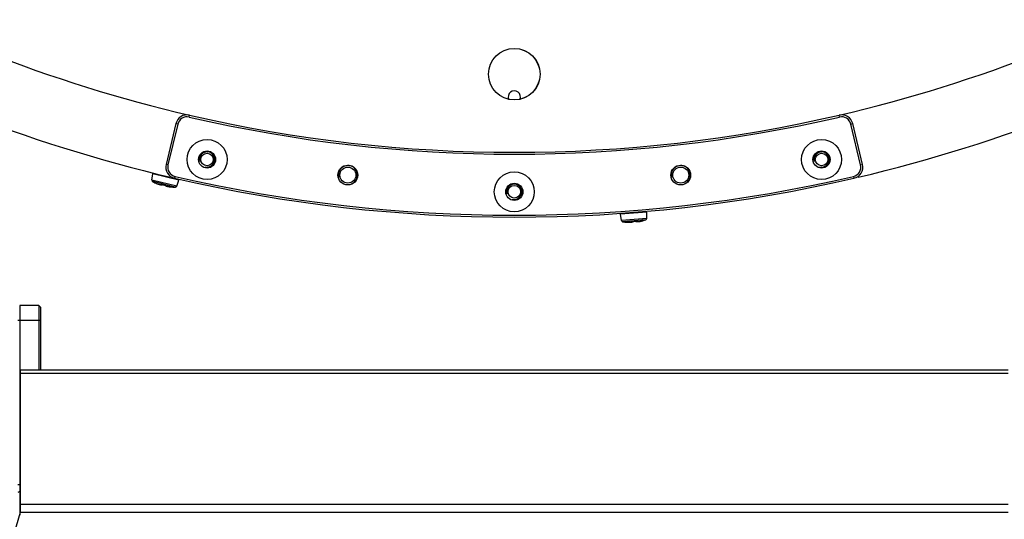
# Model space of a CAD drawing. Header units: millimetres. Extents: x 0 to 420, y 0 to 297.
# Tile 134 of 256: x 111 to 137, y 167 to 180. Entities that reach past the tile are written whole.
import ezdxf

# ---------------------------------------------------------------- set-up
doc = ezdxf.new("R2010")
doc.units = ezdxf.units.MM
doc.header["$LTSCALE"] = 23.1
doc.layers.get('0').update_dxf_attribs({"linetype": 'CONTINUOUS'})
for name, color, linetype in [('02___PRT_ALL_AXES', 7, 'CONTINUOUS'), ('AXES', 7, 'CONTINUOUS'), ('DIM_PILOTEES', 7, 'CONTINUOUS')]:
    doc.layers.add(name, color=color, linetype=linetype)
doc.styles.add('TEXTSTYLE_5', font='txt', dxfattribs={"width": 1.142857})
doc.dimstyles.new('DIMSTYLE_4', dxfattribs={"dimtxt": 2.5, "dimasz": 0.1875, "dimexe": 0.125, "dimexo": 0.0625, "dimgap": 1.25, "dimtad": 0, "dimtih": 1, "dimtoh": 1, "dimdsep": 46, "dimtxsty": 'TEXTSTYLE_5', "dimblk": '_FILLED', "dimblk1": '_FILLED', "dimblk2": '_FILLED', "dimcen": 0.09, "dimazin": 2, "dimtfac": 1, "dimtofl": 0, "dimtmove": 0, "dimatfit": 3, "dimldrblk": '_FILLED', "dimfxl": 1, "dimtolj": 1, "dimarcsym": 0})

# ---------------------------------------------------------------- blocks, each defined once
blk = doc.blocks.new('_FILLED')
at = {"color": 0, "linetype": 'BYBLOCK'}
blk.add_solid([(0, 0), (-1, 0.17), (-1, -0.17)], dxfattribs=at)
blk = doc.blocks.new('*D14')
at = {"layer": 'DIM_PILOTEES', "color": 2, "linetype": 'CONTINUOUS'}
for p, q in [((66.664, 214.622), (63.682, 214.622)), ((63.807, 214.622), (63.807, 170.264)), ((124.063, 214.622), (66.664, 214.622)), ((63.807, 129.447), (63.807, 165.264)), ((66.664, 129.447), (63.682, 129.447)), ((98.893, 129.447), (66.664, 129.447))]:
    blk.add_line(p, q, dxfattribs=at)
at = {"layer": 'DIM_PILOTEES', "color": 2, "linetype": 'CONTINUOUS', "xscale": 0.1875, "yscale": 0.1875, "zscale": 0.1875}
for p, rotation in [((63.807, 214.622), 90), ((63.807, 129.447), 270)]:
    blk.add_blockref('_FILLED', p, dxfattribs=dict(at, rotation=rotation))
at = {"layer": 'DIM_PILOTEES', "color": 2, "linetype": 'CONTINUOUS', "insert": (63.807, 169.014), "char_height": 2.5, "width": 8.57143, "attachment_point": 2, "line_spacing_factor": 0.9, "style": 'TEXTSTYLE_5'}
blk.add_mtext('{\\ftxt;\\W0.0001;\\H0.0001;\\~}{\\ftxt;\\W2.2857142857;\\H2.5; }{\\ftxt;\\W0.0001;\\H0.0001;\\~}', dxfattribs=at)

msp = doc.modelspace()

# ---------------------------------------------------------------- linework, layer by layer
at = {"color": 7, "linetype": 'CONTINUOUS'}
for p, q in [((115.591, 177.798), (115.602, 177.847)), ((132.659, 177.798), (132.648, 177.847)), ((115.243, 177.624), (114.986, 176.555)), ((115.292, 177.613), (115.035, 176.543)), ((115.292, 177.613), (115.243, 177.624)), ((132.959, 177.613), (133.008, 177.624)), ((133.216, 176.543), (132.959, 177.613)), ((133.264, 176.555), (133.008, 177.624)), ((115.035, 176.543), (114.986, 176.555)), ((133.216, 176.543), (133.264, 176.555)), ((114.615, 176.143), (114.639, 176.305)), ((115.316, 176.144), (114.639, 176.305)), ((115.264, 175.988), (114.615, 176.143)), ((115.227, 175.961), (114.636, 176.102)), ((114.693, 176.074), (114.688, 176.075)), ((114.69, 176.075), (114.692, 176.074)), ((114.69, 176.075), (114.694, 176.073)), ((114.69, 176.074), (114.691, 176.074)), ((114.691, 176.074), (114.693, 176.073)), ((114.692, 176.074), (114.694, 176.073)), ((114.693, 176.074), (114.718, 176.063)), ((114.718, 176.063), (114.73, 176.057)), ((114.73, 176.057), (114.742, 176.052)), ((114.742, 176.052), (114.754, 176.048)), ((114.754, 176.048), (114.765, 176.044)), ((114.765, 176.044), (114.775, 176.04)), ((114.775, 176.04), (114.785, 176.037)), ((114.785, 176.037), (114.794, 176.034)), ((114.794, 176.034), (114.803, 176.031)), ((114.803, 176.031), (114.811, 176.029)), ((114.811, 176.029), (114.818, 176.027)), ((114.818, 176.027), (114.825, 176.026)), ((114.819, 176.027), (114.823, 176.026)), ((114.823, 176.026), (114.823, 176.026)), ((114.823, 176.026), (114.828, 176.025)), ((114.824, 176.026), (114.83, 176.024)), ((114.825, 176.026), (114.831, 176.025)), ((114.83, 176.024), (114.839, 176.022)), ((114.831, 176.025), (114.836, 176.024)), ((114.836, 176.024), (114.841, 176.023)), ((114.839, 176.022), (114.847, 176.021)), ((114.841, 176.023), (114.846, 176.023)), ((114.846, 176.023), (114.85, 176.023)), ((114.847, 176.021), (114.854, 176.019)), ((114.85, 176.023), (114.853, 176.024)), ((114.853, 176.024), (114.857, 176.025)), ((114.854, 176.019), (114.861, 176.019)), ((114.857, 176.025), (114.86, 176.026)), ((114.86, 176.033), (114.86, 176.033)), ((114.86, 176.033), (114.861, 176.033)), ((114.86, 176.026), (114.863, 176.028)), ((114.861, 176.033), (114.862, 176.033)), ((114.861, 176.019), (114.867, 176.018)), ((114.862, 176.033), (114.862, 176.033)), ((114.862, 176.033), (114.863, 176.033)), ((114.863, 176.033), (114.864, 176.033)), ((114.863, 176.028), (114.865, 176.031)), ((114.864, 176.033), (114.866, 176.033)), ((114.865, 176.031), (114.866, 176.033)), ((114.866, 176.033), (114.867, 176.033)), ((114.867, 176.033), (114.868, 176.032)), ((114.867, 176.018), (114.872, 176.018)), ((114.868, 176.032), (114.87, 176.032)), ((114.87, 176.032), (114.871, 176.032)), ((114.871, 176.032), (114.873, 176.031)), ((114.872, 176.018), (114.877, 176.018)), ((114.873, 176.031), (114.873, 176.031)), ((114.873, 176.031), (114.878, 176.03)), ((114.877, 176.018), (114.882, 176.019)), ((114.878, 176.03), (114.885, 176.028)), ((114.882, 176.019), (114.886, 176.019)), ((114.885, 176.028), (114.892, 176.026)), ((114.886, 176.019), (114.889, 176.021)), ((114.889, 176.021), (114.893, 176.023)), ((114.892, 176.026), (114.899, 176.025)), ((114.893, 176.023), (114.896, 176.025)), ((114.896, 176.025), (114.896, 176.025)), ((114.896, 176.025), (114.897, 176.025)), ((114.899, 176.025), (114.905, 176.023)), ((114.905, 176.023), (114.91, 176.022)), ((114.91, 176.022), (114.928, 176.017)), ((114.913, 176.021), (114.915, 176.021)), ((114.922, 176.019), (114.929, 176.017)), ((114.926, 176.018), (114.942, 176.014)), ((114.928, 176.017), (114.946, 176.013)), ((114.929, 176.017), (114.936, 176.016)), ((114.936, 176.016), (114.943, 176.014)), ((114.942, 176.014), (114.944, 176.014)), ((114.943, 176.014), (114.948, 176.013)), ((114.946, 176.013), (114.948, 176.013)), ((114.948, 176.014), (114.948, 176.013)), ((114.948, 176.013), (114.949, 176.013)), ((114.948, 176.013), (114.96, 176.01)), ((114.949, 176.013), (114.951, 176.013)), ((114.951, 176.013), (114.953, 176.012)), ((114.953, 176.012), (114.955, 176.012)), ((114.955, 176.012), (114.956, 176.011)), ((114.956, 176.011), (114.958, 176.011)), ((114.958, 176.011), (114.959, 176.01)), ((114.959, 176.01), (114.96, 176.01)), ((114.96, 176.01), (114.961, 176.01)), ((114.961, 176.01), (114.962, 176.006)), ((114.961, 176.01), (114.963, 176.009)), ((114.962, 176.006), (114.965, 176.003)), ((114.965, 176.003), (114.967, 176)), ((115.221, 176.241), (115.21, 176.193)), ((115.264, 175.988), (115.316, 176.144)), ((133.029, 176.241), (133.04, 176.193)), ((114.967, 176), (114.97, 175.997)), ((114.97, 175.997), (114.974, 175.995)), ((114.974, 175.995), (114.978, 175.993)), ((114.978, 175.993), (114.983, 175.99)), ((114.983, 175.99), (114.989, 175.988)), ((114.989, 175.988), (114.995, 175.986)), ((114.995, 175.986), (115.003, 175.984)), ((115.003, 175.984), (115.011, 175.981)), ((115.011, 175.981), (115.02, 175.979)), ((115.017, 175.98), (115.026, 175.978)), ((115.02, 175.979), (115.029, 175.977)), ((115.025, 175.978), (115.026, 175.978)), ((115.026, 175.978), (115.03, 175.977)), ((115.026, 175.978), (115.031, 175.976)), ((115.029, 175.977), (115.04, 175.975)), ((115.031, 175.976), (115.038, 175.975)), ((115.038, 175.975), (115.046, 175.973)), ((115.04, 175.975), (115.051, 175.973)), ((115.046, 175.973), (115.055, 175.972)), ((115.051, 175.973), (115.063, 175.971)), ((115.055, 175.972), (115.065, 175.97)), ((115.063, 175.971), (115.076, 175.97)), ((115.065, 175.97), (115.075, 175.969)), ((115.075, 175.969), (115.086, 175.967)), ((115.076, 175.97), (115.089, 175.968)), ((115.086, 175.967), (115.098, 175.966)), ((115.089, 175.968), (115.102, 175.967)), ((115.098, 175.966), (115.11, 175.965)), ((115.102, 175.967), (115.116, 175.966)), ((115.11, 175.965), (115.123, 175.964)), ((115.116, 175.966), (115.129, 175.965)), ((115.123, 175.964), (115.137, 175.963)), ((115.129, 175.965), (115.14, 175.964)), ((115.137, 175.963), (115.158, 175.962)), ((115.14, 175.964), (115.14, 175.964)), ((115.14, 175.964), (115.142, 175.964)), ((115.156, 175.963), (115.14, 175.964)), ((115.142, 175.964), (115.145, 175.964)), ((115.145, 175.964), (115.148, 175.964)), ((115.148, 175.964), (115.15, 175.964)), ((115.15, 175.964), (115.153, 175.964)), ((115.153, 175.964), (115.155, 175.963)), ((115.155, 175.963), (115.156, 175.963)), ((115.156, 175.963), (115.156, 175.963)), ((115.156, 175.963), (115.157, 175.963)), ((115.157, 175.963), (115.158, 175.963)), ((115.158, 175.963), (115.159, 175.963)), ((115.158, 175.962), (115.16, 175.962)), ((115.159, 175.963), (115.159, 175.963)), ((115.159, 175.963), (115.16, 175.963)), ((115.16, 175.963), (115.161, 175.962)), ((115.16, 175.963), (115.16, 175.963)), ((115.163, 175.962), (115.16, 175.963)), ((115.16, 175.962), (115.163, 175.961)), ((115.161, 175.962), (115.163, 175.961)), ((115.163, 175.961), (115.165, 175.961)), ((115.163, 175.961), (115.165, 175.961)), ((115.165, 175.961), (115.167, 175.961)), ((115.165, 175.961), (115.167, 175.961)), ((115.167, 175.961), (115.167, 175.961)), ((115.167, 175.961), (115.167, 175.961)), ((115.167, 175.961), (115.167, 175.961)), ((127.603, 175.302), (126.909, 175.247)), ((126.937, 175.085), (126.909, 175.247)), ((127.602, 175.138), (127.603, 175.302)), ((127.602, 175.138), (126.937, 175.085)), ((127.575, 175.1), (126.969, 175.052)), ((127.032, 175.043), (127.027, 175.043)), ((127.029, 175.043), (127.031, 175.043)), ((127.029, 175.043), (127.031, 175.043)), ((127.029, 175.043), (127.033, 175.043)), ((127.031, 175.043), (127.033, 175.043)), ((127.031, 175.043), (127.033, 175.043)), ((127.032, 175.043), (127.059, 175.04)), ((127.059, 175.04), (127.073, 175.039)), ((127.073, 175.039), (127.086, 175.038)), ((127.086, 175.038), (127.098, 175.037)), ((127.098, 175.037), (127.11, 175.037)), ((127.11, 175.037), (127.121, 175.036)), ((127.121, 175.036), (127.131, 175.036)), ((127.131, 175.036), (127.141, 175.036)), ((127.141, 175.036), (127.15, 175.037)), ((127.15, 175.037), (127.158, 175.037)), ((127.158, 175.037), (127.165, 175.037)), ((127.165, 175.037), (127.172, 175.038)), ((127.166, 175.038), (127.171, 175.038)), ((127.17, 175.038), (127.171, 175.038)), ((127.171, 175.038), (127.176, 175.038)), ((127.171, 175.038), (127.177, 175.038)), ((127.172, 175.038), (127.178, 175.039)), ((127.177, 175.038), (127.187, 175.039)), ((127.178, 175.039), (127.184, 175.04)), ((127.184, 175.04), (127.189, 175.041)), ((127.187, 175.039), (127.195, 175.04)), ((127.189, 175.041), (127.193, 175.042)), ((127.193, 175.042), (127.197, 175.044)), ((127.195, 175.04), (127.202, 175.041)), ((127.197, 175.044), (127.2, 175.045)), ((127.2, 175.045), (127.203, 175.047)), ((127.202, 175.041), (127.209, 175.042)), ((127.203, 175.047), (127.206, 175.049)), ((127.204, 175.056), (127.204, 175.057)), ((127.204, 175.057), (127.205, 175.057)), ((127.204, 175.056), (127.204, 175.056)), ((127.205, 175.057), (127.206, 175.057)), ((127.206, 175.057), (127.207, 175.057)), ((127.206, 175.049), (127.208, 175.052)), ((127.207, 175.057), (127.208, 175.057)), ((127.208, 175.057), (127.209, 175.057)), ((127.208, 175.052), (127.209, 175.056)), ((127.209, 175.057), (127.21, 175.058)), ((127.209, 175.056), (127.209, 175.057)), ((127.209, 175.042), (127.215, 175.044)), ((127.21, 175.058), (127.212, 175.058)), ((127.212, 175.058), (127.213, 175.058)), ((127.213, 175.058), (127.215, 175.058)), ((127.215, 175.058), (127.216, 175.058)), ((127.215, 175.044), (127.22, 175.045)), ((127.216, 175.058), (127.222, 175.058)), ((127.217, 175.058), (127.217, 175.058)), ((127.22, 175.045), (127.225, 175.047)), ((127.222, 175.058), (127.229, 175.059)), ((127.225, 175.047), (127.229, 175.049)), ((127.229, 175.059), (127.236, 175.059)), ((127.229, 175.049), (127.232, 175.051)), ((127.232, 175.051), (127.235, 175.053)), ((127.235, 175.053), (127.238, 175.056)), ((127.236, 175.059), (127.243, 175.06)), ((127.238, 175.056), (127.24, 175.059)), ((127.24, 175.059), (127.241, 175.06)), ((127.24, 175.059), (127.24, 175.059)), ((127.243, 175.06), (127.25, 175.06)), ((127.25, 175.06), (127.255, 175.061)), ((127.255, 175.061), (127.273, 175.062)), ((127.257, 175.061), (127.26, 175.061)), ((127.267, 175.062), (127.274, 175.062)), ((127.271, 175.062), (127.287, 175.063)), ((127.273, 175.062), (127.292, 175.063)), ((127.274, 175.062), (127.281, 175.063)), ((127.281, 175.063), (127.288, 175.064)), ((127.287, 175.063), (127.29, 175.063)), ((127.288, 175.064), (127.293, 175.064)), ((127.292, 175.063), (127.293, 175.064)), ((127.293, 175.064), (127.306, 175.065)), ((127.293, 175.064), (127.293, 175.064)), ((127.293, 175.064), (127.295, 175.064)), ((127.295, 175.064), (127.296, 175.065)), ((127.296, 175.065), (127.298, 175.065)), ((127.298, 175.065), (127.3, 175.065)), ((127.3, 175.065), (127.302, 175.065)), ((127.302, 175.065), (127.303, 175.065)), ((127.303, 175.065), (127.305, 175.065)), ((127.305, 175.065), (127.306, 175.065)), ((127.306, 175.065), (127.307, 175.065)), ((127.307, 175.065), (127.309, 175.062)), ((127.307, 175.065), (127.309, 175.064)), ((127.309, 175.062), (127.312, 175.059)), ((127.312, 175.059), (127.316, 175.057)), ((127.316, 175.057), (127.32, 175.056)), ((127.32, 175.056), (127.324, 175.055)), ((127.324, 175.055), (127.329, 175.054)), ((127.329, 175.054), (127.334, 175.053)), ((127.334, 175.053), (127.34, 175.053)), ((127.34, 175.053), (127.347, 175.053)), ((127.347, 175.053), (127.355, 175.053)), ((127.355, 175.053), (127.363, 175.053)), ((127.363, 175.053), (127.372, 175.054)), ((127.369, 175.054), (127.378, 175.054)), ((127.372, 175.054), (127.382, 175.055)), ((127.377, 175.054), (127.378, 175.054)), ((127.378, 175.054), (127.383, 175.055)), ((127.378, 175.054), (127.384, 175.055)), ((127.382, 175.055), (127.393, 175.056)), ((127.384, 175.055), (127.391, 175.055)), ((127.391, 175.055), (127.399, 175.056)), ((127.393, 175.056), (127.404, 175.058)), ((127.399, 175.056), (127.408, 175.058)), ((127.404, 175.058), (127.416, 175.06)), ((127.408, 175.058), (127.418, 175.059)), ((127.416, 175.06), (127.429, 175.062)), ((127.418, 175.059), (127.428, 175.061)), ((127.428, 175.061), (127.439, 175.063)), ((127.429, 175.062), (127.441, 175.065)), ((127.439, 175.063), (127.45, 175.065)), ((127.441, 175.065), (127.454, 175.067)), ((127.45, 175.065), (127.462, 175.068)), ((127.454, 175.067), (127.467, 175.071)), ((127.462, 175.068), (127.475, 175.071)), ((127.467, 175.071), (127.48, 175.074)), ((127.471, 175.071), (127.471, 175.072)), ((127.475, 175.071), (127.488, 175.074)), ((127.48, 175.074), (127.491, 175.077)), ((127.488, 175.074), (127.51, 175.08)), ((127.507, 175.081), (127.491, 175.077)), ((127.491, 175.077), (127.491, 175.077)), ((127.491, 175.077), (127.493, 175.077)), ((127.493, 175.077), (127.496, 175.078)), ((127.496, 175.078), (127.498, 175.079)), ((127.498, 175.079), (127.501, 175.079)), ((127.501, 175.079), (127.503, 175.08)), ((127.503, 175.08), (127.505, 175.08)), ((127.505, 175.08), (127.506, 175.081)), ((127.506, 175.081), (127.507, 175.081)), ((127.507, 175.081), (127.508, 175.081)), ((127.508, 175.081), (127.509, 175.081)), ((127.509, 175.081), (127.509, 175.081)), ((127.509, 175.081), (127.51, 175.081)), ((127.51, 175.081), (127.511, 175.082)), ((127.51, 175.081), (127.512, 175.081)), ((127.51, 175.081), (127.51, 175.081)), ((127.51, 175.08), (127.514, 175.081)), ((127.514, 175.082), (127.511, 175.082)), ((127.512, 175.081), (127.514, 175.081)), ((127.514, 175.081), (127.516, 175.081)), ((127.514, 175.081), (127.516, 175.081)), ((127.516, 175.081), (127.518, 175.082)), ((127.516, 175.081), (127.518, 175.082)), ((127.518, 175.082), (127.518, 175.082)), ((127.518, 175.082), (127.518, 175.082)), ((127.518, 175.082), (127.518, 175.082)), ((111.142, 172.857), (111.142, 172.457)), ((111.642, 172.857), (111.142, 172.857)), ((111.642, 172.857), (111.642, 172.457)), ((111.692, 172.807), (111.642, 172.857)), ((111.692, 172.807), (111.692, 172.457)), ((111.692, 172.457), (111.092, 172.457)), ((111.142, 172.457), (111.142, 167.352)), ((111.642, 172.457), (111.642, 171.166)), ((111.692, 172.457), (111.692, 171.166)), ((111.165, 167.429), (111.165, 171.166)), ((111.165, 171.166), (137.085, 171.166)), ((111.165, 171.079), (137.085, 171.079)), ((111.096, 168.157), (111.165, 168.157)), ((111.142, 167.977), (111.096, 167.949)), ((111.142, 167.977), (111.165, 167.977)), ((111.165, 167.641), (137.085, 167.641)), ((110.828, 166.302), (111.165, 167.429)), ((111.165, 167.429), (137.085, 167.429))]:
    msp.add_line(p, q, dxfattribs=at)
for centre, radius in [((124.125, 178.922), 0.677), ((124.125, 178.922), 0.675), ((116.061, 176.683), 0.525), ((132.19, 176.683), 0.525), ((116.061, 176.683), 0.225), ((132.19, 176.683), 0.225), ((119.756, 176.275), 0.26), ((128.494, 176.275), 0.26), ((119.756, 176.275), 0.21), ((124.125, 175.835), 0.525), ((128.494, 176.275), 0.21), ((124.125, 175.835), 0.225)]:
    msp.add_circle(centre, radius, dxfattribs=at)
for centre, radius, start, end in [((124.125, 214.622), 39.45, 223.105, 256.7784), ((124.125, 214.622), 39.45, 283.2216, 316.895), ((115.535, 177.554), 0.3, 76.9517, 166.5), ((124.125, 214.622), 37.75, 256.9517, 283.0483), ((132.716, 177.554), 0.3, 13.5, 103.0483), ((115.535, 177.554), 0.25, 76.9517, 166.5), ((124.125, 214.622), 37.8, 256.9517, 283.0483), ((132.716, 177.554), 0.25, 13.5, 103.0483), ((115.278, 176.485), 0.3, 166.5, 256.9391), ((115.278, 176.485), 0.25, 166.5, 256.9391), ((132.973, 176.485), 0.25, 283.0609, 13.5), ((132.973, 176.485), 0.3, 283.0609, 13.5), ((114.655, 176.137), 0.04, 171.6, 241.9229), ((115.201, 177.16), 1.2, 241.9229, 244.8005), ((114.693, 176.084), 0.00997, 244.8404, 255.5998), ((114.693, 176.081), 0.0076, 232.735, 237.4663), ((114.693, 176.081), 0.00714, 237.4541, 244.6559), ((115.097, 176.932), 0.948, 245.7173, 246.2939), ((115.092, 176.922), 0.938, 246.3727, 246.6919), ((115.086, 176.908), 0.922, 246.6913, 247.1337), ((115.079, 176.891), 0.904, 247.134, 247.4618), ((115.071, 176.871), 0.882, 247.461, 247.9308), ((115.059, 176.842), 0.851, 247.9306, 248.3866), ((115.047, 176.812), 0.818, 248.3865, 248.8348), ((115.035, 176.781), 0.785, 248.8351, 249.215), ((115.024, 176.752), 0.754, 249.215, 249.5868), ((115.008, 176.709), 0.708, 249.5829, 250.295), ((114.994, 176.669), 0.666, 250.2995, 250.5456), ((114.845, 175.928), 0.108, 74.7559, 75.6545), ((115.187, 177.182), 1.193, 254.7573, 256.6), ((115.187, 177.183), 1.194, 256.6003, 258.442), ((114.926, 175.909), 0.107, 77.5429, 78.4408), ((114.94, 175.952), 0.0614, 69.7615, 70.5215), ((124.125, 214.622), 39.45, 256.9391, 283.0609), ((124.125, 214.622), 39.4, 256.9391, 283.0609), ((115.165, 176.683), 0.719, 262.3376, 263.4363), ((115.168, 176.714), 0.75, 263.429, 263.5834), ((115.172, 176.75), 0.787, 263.5934, 265.3085), ((115.174, 176.776), 0.812, 265.2985, 265.502), ((115.175, 176.78), 0.816, 265.5022, 266.0783), ((115.175, 176.777), 0.814, 266.1291, 267.5703), ((115.157, 175.963), 0.00794, 175.5769, 187.133), ((115.142, 175.807), 0.157, 84.3223, 84.857), ((115.147, 175.858), 0.105, 83.4224, 84.3486), ((115.152, 175.894), 0.0691, 82.7697, 83.3998), ((115.201, 177.16), 1.2, 268.3849, 271.2771), ((115.226, 176.001), 0.04, 271.2771, 341.6), ((126.976, 175.091), 0.04, 189.55, 259.8729), ((127.18, 176.233), 1.2, 259.8729, 262.7505), ((127.029, 175.053), 0.00997, 262.7904, 273.5498), ((127.03, 175.05), 0.0076, 250.685, 255.4163), ((127.03, 175.05), 0.00714, 255.4041, 262.6059), ((127.152, 175.984), 0.948, 263.6673, 264.2439), ((127.151, 175.973), 0.938, 264.3227, 264.6419), ((127.149, 175.958), 0.922, 264.6413, 265.0837), ((127.148, 175.94), 0.904, 265.084, 265.4118), ((127.146, 175.918), 0.882, 265.411, 265.8808), ((127.144, 175.887), 0.851, 265.8806, 266.3366), ((127.142, 175.855), 0.818, 266.3365, 266.7848), ((127.14, 175.822), 0.785, 266.7851, 267.165), ((127.138, 175.79), 0.754, 267.165, 267.5368), ((127.136, 175.744), 0.708, 267.5329, 268.245), ((127.135, 175.702), 0.666, 268.2495, 268.4956), ((127.222, 174.951), 0.108, 92.7059, 93.6045), ((127.16, 176.25), 1.193, 272.7073, 274.55), ((127.16, 176.251), 1.194, 274.5503, 276.392), ((127.305, 174.958), 0.107, 95.4929, 96.3908), ((127.304, 175.01), 0.0551, 86.8146, 87.7144), ((127.314, 175.073), 0.01, 235.7568, 251.2532), ((127.293, 175.768), 0.719, 280.2876, 281.3863), ((127.287, 175.799), 0.75, 281.379, 281.5334), ((127.279, 175.835), 0.787, 281.5434, 283.2585), ((127.274, 175.86), 0.812, 283.2485, 283.452), ((127.273, 175.864), 0.816, 283.4522, 284.0283), ((127.274, 175.861), 0.814, 284.0791, 285.5203), ((127.507, 175.081), 0.00794, 193.5269, 205.083), ((127.542, 174.928), 0.157, 102.2723, 102.807), ((127.531, 174.978), 0.105, 101.3724, 102.2986), ((127.524, 175.014), 0.0691, 100.7197, 101.3498), ((127.18, 176.233), 1.2, 286.3349, 289.2271), ((127.562, 175.138), 0.04, 289.2271, 359.55)]:
    msp.add_arc(centre, radius, start, end, dxfattribs=at)
at = {"color": 2, "linetype": 'CONTINUOUS'}
for centre, radius in [((116.06, 176.683), 0.2), ((132.19, 176.683), 0.2), ((119.756, 176.275), 0.25), ((128.494, 176.275), 0.25), ((124.125, 175.838), 0.2)]:
    msp.add_arc(centre, radius, 255, 195, dxfattribs=at)
at = {"color": 7, "linetype": 'CONTINUOUS'}
for points, knots in [([(114.772, 176.041), (114.778, 176.039), (114.79, 176.035), (114.808, 176.03), (114.823, 176.026), (114.835, 176.024), (114.843, 176.024), (114.849, 176.024), (114.852, 176.025), (114.855, 176.028), (114.855, 176.031), (114.854, 176.032)], [0, 0, 0, 0, 0.223279, 0.422469, 0.592938, 0.731113, 0.834991, 0.874228, 0.905671, 0.951412, 1, 1, 1, 1]), ([(114.863, 176.034), (114.861, 176.034), (114.859, 176.034), (114.857, 176.034), (114.855, 176.034), (114.854, 176.033), (114.854, 176.033), (114.854, 176.032)], [0, 0, 0, 0, 0.413105, 0.71442, 0.819289, 0.895091, 1, 1, 1, 1]), ([(114.893, 176.026), (114.889, 176.025), (114.878, 176.025), (114.867, 176.026), (114.861, 176.027)], [0, 0, 0, 0, 0.402255, 1, 1, 1, 1]), ([(114.871, 176.032), (114.871, 176.032), (114.868, 176.033), (114.865, 176.033), (114.863, 176.034)], [0, 0, 0, 0, 0.266841, 1, 1, 1, 1]), ([(114.96, 176.01), (114.959, 176.011), (114.956, 176.012), (114.952, 176.013), (114.949, 176.013)], [0, 0, 0, 0, 0.231701, 1, 1, 1, 1]), ([(114.968, 176.005), (114.968, 176.006), (114.968, 176.006), (114.965, 176.008), (114.963, 176.009), (114.961, 176.01)], [0, 0, 0, 0, 0.117703, 0.321103, 1, 1, 1, 1]), ([(114.968, 176.005), (114.968, 176.002), (114.974, 175.995), (114.983, 175.991), (114.995, 175.986), (115.01, 175.982), (115.035, 175.976), (115.054, 175.972), (115.068, 175.971)], [0, 0, 0, 0, 0.101909, 0.189978, 0.3056, 0.447555, 0.613175, 1, 1, 1, 1]), ([(115.163, 175.962), (115.163, 175.962), (115.165, 175.961), (115.166, 175.961), (115.167, 175.961)], [0, 0, 0, 0, 0.265805, 1, 1, 1, 1]), ([(127.117, 175.036), (127.124, 175.036), (127.137, 175.036), (127.155, 175.037), (127.17, 175.038), (127.182, 175.04), (127.191, 175.042), (127.195, 175.044), (127.198, 175.046), (127.201, 175.049), (127.199, 175.052), (127.198, 175.053)], [0, 0, 0, 0, 0.223279, 0.422469, 0.592938, 0.731113, 0.834991, 0.874228, 0.905671, 0.951412, 1, 1, 1, 1]), ([(127.206, 175.057), (127.205, 175.057), (127.203, 175.057), (127.2, 175.056), (127.199, 175.055), (127.198, 175.054), (127.198, 175.054), (127.198, 175.053)], [0, 0, 0, 0, 0.413105, 0.71442, 0.819289, 0.895091, 1, 1, 1, 1]), ([(127.237, 175.059), (127.233, 175.057), (127.223, 175.053), (127.213, 175.051), (127.206, 175.05)], [0, 0, 0, 0, 0.402255, 1, 1, 1, 1]), ([(127.215, 175.058), (127.214, 175.058), (127.211, 175.058), (127.208, 175.058), (127.206, 175.057)], [0, 0, 0, 0, 0.266841, 1, 1, 1, 1]), ([(127.307, 175.065), (127.306, 175.065), (127.302, 175.065), (127.298, 175.065), (127.295, 175.065)], [0, 0, 0, 0, 0.22845, 1, 1, 1, 1]), ([(127.315, 175.063), (127.315, 175.063), (127.314, 175.064), (127.312, 175.065), (127.309, 175.065), (127.307, 175.065)], [0, 0, 0, 0, 0.120564, 0.323637, 1, 1, 1, 1]), ([(127.315, 175.063), (127.316, 175.059), (127.324, 175.055), (127.334, 175.054), (127.347, 175.053), (127.362, 175.053), (127.387, 175.055), (127.407, 175.058), (127.421, 175.061)], [0, 0, 0, 0, 0.101909, 0.189978, 0.3056, 0.447555, 0.613175, 1, 1, 1, 1]), ([(127.514, 175.082), (127.514, 175.082), (127.515, 175.081), (127.517, 175.082), (127.518, 175.082)], [0, 0, 0, 0, 0.265805, 1, 1, 1, 1])]:
    msp.add_open_spline(points, degree=3, knots=knots, dxfattribs=at)
for points in [[(114.854, 176.032), (114.857, 176.032), (114.86, 176.032), (114.862, 176.033)], [(114.968, 176.005), (114.966, 176.006), (114.964, 176.007), (114.962, 176.009)], [(115.163, 175.962), (115.161, 175.962), (115.16, 175.963), (115.158, 175.964)], [(127.198, 175.053), (127.201, 175.054), (127.203, 175.055), (127.205, 175.057)], [(127.315, 175.063), (127.314, 175.063), (127.312, 175.063), (127.311, 175.063)], [(127.514, 175.082), (127.512, 175.082), (127.51, 175.081), (127.509, 175.082)]]:
    msp.add_open_spline(points, degree=3, dxfattribs=at)
at = {"layer": '02___PRT_ALL_AXES', "color": 7, "linetype": 'CONTINUOUS'}
for centre in [(116.06, 176.683), (132.19, 176.683), (124.125, 175.838)]:
    msp.add_circle(centre, 0.165, dxfattribs=at)
for start, end in [(223.0457, 256.9507), (283.0493, 316.9543)]:
    msp.add_arc((124.125, 214.622), 37.75, start, end, dxfattribs=at)
at = {"layer": 'AXES', "color": 7, "linetype": 'CONTINUOUS'}
msp.add_arc((124.125, 178.328), 0.16, 335.4418, 204.5582, dxfattribs=at)

# ---------------------------------------------------------------- dimensions: what is measured, and where the dimension line sits
at = {"layer": 'DIM_PILOTEES', "color": 2, "linetype": 'CONTINUOUS'}
dim = msp.add_linear_dim(base=(63.807, 214.622), p1=(98.955, 129.447), p2=(124.125, 214.622), angle=90, text='{\\ftxt;\\W0.0001;\\H0.0001;\\~}{\\ftxt;\\W2.2857142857;\\H2.5; }{\\ftxt;\\W0.0001;\\H0.0001;\\~}', dimstyle='DIMSTYLE_4', dxfattribs=at)
dim.commit()
dim.dimension.update_dxf_attribs({"geometry": '*D14', "text_midpoint": (60.95, 166.514), "dimtype": 160})

doc.saveas('drawing.dxf')
